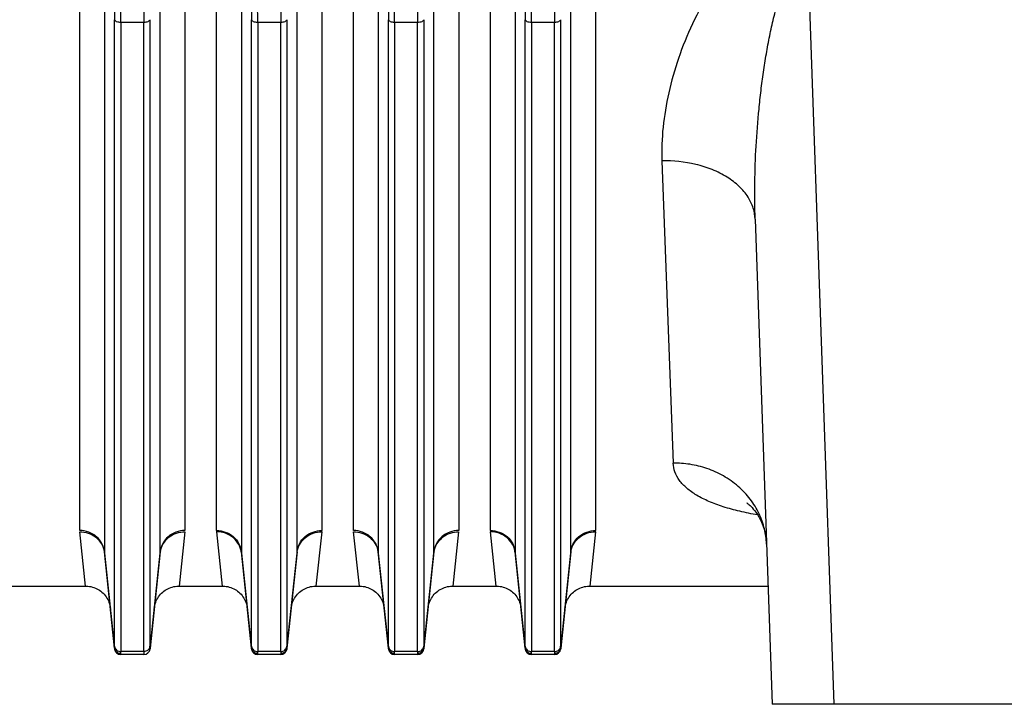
# Model space of a CAD drawing. Extents: x -3093 to 1181, y 8 to 2278.
# Tile 59 of 67: x 434 to 592, y 940 to 1050. Entities that reach past the tile are written whole.
import ezdxf

# ---------------------------------------------------------------- set-up
doc = ezdxf.new("R2010")
doc.units = 0
doc.header["$LTSCALE"] = 65.395
doc.layers.get('0').update_dxf_attribs({"linetype": 'CONTINUOUS'})

msp = doc.modelspace()

# ---------------------------------------------------------------- linework, layer by layer
at = {"color": 2, "linetype": 'CONTINUOUS'}
for p, q in [((443.42, 967.62), (443.42, 1074.75)), ((460.33, 1074.75), (460.33, 967.62)), ((465.42, 967.62), (465.42, 1074.75)), ((482.33, 1074.75), (482.33, 967.62)), ((487.42, 967.62), (487.42, 1074.75)), ((504.33, 1074.75), (504.33, 967.62)), ((509.42, 967.62), (509.42, 1074.75)), ((526.33, 1074.75), (526.33, 967.62)), ((444.37, 958.7), (443.43, 967.4)), ((460.31, 967.4), (459.38, 958.7)), ((466.37, 958.7), (465.43, 967.4)), ((482.31, 967.4), (481.38, 958.7)), ((488.37, 958.7), (487.43, 967.4)), ((504.31, 967.4), (503.38, 958.7)), ((510.37, 958.7), (509.43, 967.4)), ((526.31, 967.4), (525.38, 958.7)), ((449.02, 948.64), (449.03, 948.59)), ((454.72, 948.64), (454.72, 948.59)), ((471.02, 948.64), (471.03, 948.59)), ((476.72, 948.64), (476.72, 948.59)), ((493.02, 948.64), (493.03, 948.59)), ((498.72, 948.64), (498.72, 948.59)), ((515.02, 948.64), (515.03, 948.59)), ((520.72, 948.64), (520.72, 948.59)), ((450.02, 947.7), (450.02, 947.75)), ((453.73, 947.75), (453.72, 947.7)), ((472.02, 947.7), (472.02, 947.75)), ((475.73, 947.75), (475.72, 947.7)), ((494.02, 947.7), (494.02, 947.75)), ((497.73, 947.75), (497.72, 947.7)), ((516.02, 947.7), (516.02, 947.75)), ((519.73, 947.75), (519.72, 947.7))]:
    msp.add_line(p, q, dxfattribs=at)
at = {"color": 9, "linetype": 'CONTINUOUS'}
for p, q in [((447.4, 1073.23), (447.4, 964.18)), ((456.35, 964.18), (456.35, 1073.23)), ((469.4, 1073.23), (469.4, 964.18)), ((478.35, 964.18), (478.35, 1073.23)), ((491.4, 1073.23), (491.4, 964.18)), ((500.35, 964.18), (500.35, 1073.23)), ((513.4, 1073.23), (513.4, 964.18)), ((522.35, 964.18), (522.35, 1073.23)), ((564.67, 939.7), (560.47, 1059.95)), ((449.03, 949.02), (449.03, 1049.69)), ((453.72, 1049.24), (450.03, 1049.24)), ((450.03, 1049.24), (450.03, 948.16)), ((453.72, 948.16), (453.72, 1049.24)), ((454.71, 1049.69), (454.71, 949.02)), ((471.03, 949.02), (471.03, 1049.69)), ((475.72, 1049.24), (472.03, 1049.24)), ((472.03, 1049.24), (472.03, 948.16)), ((475.72, 948.16), (475.72, 1049.24)), ((476.71, 1049.69), (476.71, 949.02)), ((493.03, 949.02), (493.03, 1049.69)), ((497.72, 1049.24), (494.03, 1049.24)), ((494.03, 1049.24), (494.03, 948.16)), ((497.72, 948.16), (497.72, 1049.24)), ((498.71, 1049.69), (498.71, 949.02)), ((515.03, 949.02), (515.03, 1049.69)), ((519.72, 1049.24), (516.03, 1049.24)), ((516.03, 1049.24), (516.03, 948.16)), ((519.72, 948.16), (519.72, 1049.24)), ((520.71, 1049.69), (520.71, 949.02)), ((536.99, 1027.01), (538.81, 978.45)), ((449.02, 948.73), (447.4, 964.18)), ((456.35, 964.18), (454.72, 948.73)), ((471.02, 948.73), (469.4, 964.18)), ((478.35, 964.18), (476.72, 948.73)), ((493.02, 948.73), (491.4, 964.18)), ((500.35, 964.18), (498.72, 948.73)), ((515.02, 948.73), (513.4, 964.18)), ((522.35, 964.18), (520.72, 948.73)), ((453.72, 948.16), (450.03, 948.16)), ((475.72, 948.16), (472.03, 948.16)), ((497.72, 948.16), (494.03, 948.16)), ((519.72, 948.16), (516.03, 948.16))]:
    msp.add_line(p, q, dxfattribs=at)
at = {"color": 6, "linetype": 'CONTINUOUS'}
for p, q in [((551.98, 1017.63), (554.7, 939.7)), ((447.41, 964), (449.02, 948.64)), ((454.72, 948.64), (456.34, 964)), ((469.41, 964), (471.02, 948.64)), ((476.72, 948.64), (478.34, 964)), ((491.41, 964), (493.02, 948.64)), ((498.72, 948.64), (500.34, 964)), ((513.41, 964), (515.02, 948.64)), ((520.72, 948.64), (522.34, 964)), ((415.71, 958.7), (444.37, 958.7)), ((459.38, 958.7), (466.37, 958.7)), ((481.38, 958.7), (488.37, 958.7)), ((503.38, 958.7), (510.37, 958.7)), ((525.38, 958.7), (554.03, 958.7)), ((453.72, 947.7), (450.02, 947.7)), ((475.72, 947.7), (472.02, 947.7)), ((497.72, 947.7), (494.02, 947.7)), ((519.72, 947.7), (516.02, 947.7)), ((630.05, 939.7), (554.7, 939.7))]:
    msp.add_line(p, q, dxfattribs=at)
for points in [[(550.69, 971.99), (550.69, 971.99), (550.66, 972.01), (550.67, 972), (550.69, 971.99), (550.74, 971.96), (550.81, 971.91), (550.9, 971.84), (551.01, 971.74), (551.15, 971.62), (551.31, 971.47), (551.49, 971.29), (551.68, 971.07), (551.89, 970.82), (552.11, 970.53), (552.33, 970.21), (552.55, 969.84), (552.78, 969.41), (553.01, 968.94), (553.22, 968.4), (553.41, 967.83), (553.57, 967.22), (553.69, 966.61), (553.76, 965.99), (553.8, 965.45)], [(444.37, 958.7), (444.48, 958.7), (444.73, 958.68), (444.97, 958.65), (445.22, 958.6), (445.46, 958.54), (445.7, 958.47), (445.93, 958.38), (446.16, 958.27), (446.38, 958.15), (446.59, 958.02), (446.8, 957.87), (446.99, 957.72), (447.17, 957.55), (447.35, 957.37), (447.51, 957.17), (447.66, 956.97), (447.79, 956.76), (447.91, 956.54), (448.02, 956.32), (448.12, 956.09), (448.2, 955.85), (448.26, 955.61), (448.31, 955.36), (448.34, 955.12)], [(455.4, 955.12), (455.44, 955.36), (455.49, 955.61), (455.55, 955.85), (455.63, 956.09), (455.72, 956.32), (455.83, 956.54), (455.95, 956.76), (456.09, 956.97), (456.24, 957.17), (456.4, 957.37), (456.57, 957.55), (456.76, 957.72), (456.95, 957.87), (457.15, 958.02), (457.37, 958.15), (457.59, 958.27), (457.81, 958.38), (458.05, 958.47), (458.28, 958.54), (458.53, 958.6), (458.77, 958.65), (459.02, 958.68), (459.27, 958.7), (459.38, 958.7)], [(466.37, 958.7), (466.48, 958.7), (466.73, 958.68), (466.97, 958.65), (467.22, 958.6), (467.46, 958.54), (467.7, 958.47), (467.93, 958.38), (468.16, 958.27), (468.38, 958.15), (468.59, 958.02), (468.8, 957.87), (468.99, 957.72), (469.17, 957.55), (469.35, 957.37), (469.51, 957.17), (469.66, 956.97), (469.79, 956.76), (469.91, 956.54), (470.02, 956.32), (470.12, 956.09), (470.2, 955.85), (470.26, 955.61), (470.31, 955.36), (470.34, 955.12)], [(477.4, 955.12), (477.44, 955.36), (477.49, 955.61), (477.55, 955.85), (477.63, 956.09), (477.72, 956.32), (477.83, 956.54), (477.95, 956.76), (478.09, 956.97), (478.24, 957.17), (478.4, 957.37), (478.57, 957.55), (478.76, 957.72), (478.95, 957.87), (479.15, 958.02), (479.37, 958.15), (479.59, 958.27), (479.81, 958.38), (480.05, 958.47), (480.28, 958.54), (480.53, 958.6), (480.77, 958.65), (481.02, 958.68), (481.27, 958.7), (481.38, 958.7)], [(488.37, 958.7), (488.48, 958.7), (488.73, 958.68), (488.97, 958.65), (489.22, 958.6), (489.46, 958.54), (489.7, 958.47), (489.93, 958.38), (490.16, 958.27), (490.38, 958.15), (490.59, 958.02), (490.8, 957.87), (490.99, 957.72), (491.17, 957.55), (491.35, 957.37), (491.51, 957.17), (491.66, 956.97), (491.79, 956.76), (491.91, 956.54), (492.02, 956.32), (492.12, 956.09), (492.2, 955.85), (492.26, 955.61), (492.31, 955.36), (492.34, 955.12)], [(499.4, 955.12), (499.44, 955.36), (499.49, 955.61), (499.55, 955.85), (499.63, 956.09), (499.72, 956.32), (499.83, 956.54), (499.95, 956.76), (500.09, 956.97), (500.24, 957.17), (500.4, 957.37), (500.57, 957.55), (500.76, 957.72), (500.95, 957.87), (501.15, 958.02), (501.37, 958.15), (501.59, 958.27), (501.81, 958.38), (502.05, 958.47), (502.28, 958.54), (502.53, 958.6), (502.77, 958.65), (503.02, 958.68), (503.27, 958.7), (503.38, 958.7)], [(510.37, 958.7), (510.48, 958.7), (510.73, 958.68), (510.97, 958.65), (511.22, 958.6), (511.46, 958.54), (511.7, 958.47), (511.93, 958.38), (512.16, 958.27), (512.38, 958.15), (512.59, 958.02), (512.8, 957.87), (512.99, 957.72), (513.17, 957.55), (513.35, 957.37), (513.51, 957.17), (513.66, 956.97), (513.79, 956.76), (513.91, 956.54), (514.02, 956.32), (514.12, 956.09), (514.2, 955.85), (514.26, 955.61), (514.31, 955.36), (514.34, 955.12)], [(521.4, 955.12), (521.44, 955.36), (521.49, 955.61), (521.55, 955.85), (521.63, 956.09), (521.72, 956.32), (521.83, 956.54), (521.95, 956.76), (522.09, 956.97), (522.24, 957.17), (522.4, 957.37), (522.57, 957.55), (522.76, 957.72), (522.95, 957.87), (523.15, 958.02), (523.37, 958.15), (523.59, 958.27), (523.81, 958.38), (524.05, 958.47), (524.28, 958.54), (524.53, 958.6), (524.77, 958.65), (525.02, 958.68), (525.27, 958.7), (525.38, 958.7)]]:
    msp.add_lwpolyline(points, dxfattribs=at)
at = {"color": 2, "linetype": 'CONTINUOUS'}
for centre, radius, start, end in [((467.46, 967.62), 2.04, 180.0415, 186.0201), ((480.29, 967.62), 2.04, 353.9799, 359.9585), ((511.46, 967.62), 2.04, 180.0415, 186.0201), ((524.29, 967.62), 2.04, 353.9799, 359.9585), ((443.8, 963.62), 3.63, 6.0131, 10.0842), ((449.13, 964.18), 1.73, 179.9972, 185.9873), ((459.94, 963.62), 3.62, 169.9923, 173.9872), ((454.62, 964.18), 1.73, 354.0127, 0.0028), ((487.8, 963.62), 3.63, 6.0131, 10.0842), ((493.13, 964.18), 1.73, 179.9972, 185.9873), ((503.94, 963.62), 3.62, 169.9923, 173.9872), ((498.62, 964.18), 1.73, 354.0127, 0.0028), ((449.99, 948.82), 0.969, 185.7805, 190.9317), ((450.02, 948.7), 1, 186, 270), ((453.72, 948.7), 1, 270, 354), ((453.8, 949.11), 0.918, 342.9942, 353.9631), ((453.87, 948.66), 0.852, 3.025, 4.1941), ((471.99, 948.82), 0.969, 185.7805, 190.9317), ((472.02, 948.7), 1, 186, 270), ((475.72, 948.7), 1, 270, 354), ((475.75, 948.83), 0.979, 343.621, 354.1918), ((475.87, 948.66), 0.852, 3.025, 4.1941), ((493.99, 948.82), 0.969, 185.7805, 190.9317), ((494.02, 948.7), 1, 186, 270), ((497.72, 948.7), 1, 270, 354), ((497.75, 948.83), 0.979, 343.621, 354.1918), ((497.87, 948.66), 0.852, 3.025, 4.1941), ((515.99, 948.82), 0.969, 185.7805, 190.9317), ((516.02, 948.7), 1, 186, 270), ((519.72, 948.7), 1, 270, 354), ((519.75, 948.83), 0.979, 343.621, 354.1918), ((519.87, 948.66), 0.852, 3.025, 4.1941), ((450.02, 948.84), 1.01, 264.6592, 269.8596), ((472.02, 948.84), 1.01, 264.6592, 269.8596), ((494.02, 948.84), 1.01, 264.6592, 269.8596), ((516.02, 948.84), 1.01, 264.6592, 269.8596)]:
    msp.add_arc(centre, radius, start, end, dxfattribs=at)
at = {"color": 9, "linetype": 'CONTINUOUS'}
for centre, start, end in [((471.13, 964.18), 179.9972, 185.9873), ((476.62, 964.18), 354.0127, 0.0028), ((515.13, 964.18), 179.9972, 185.9873), ((520.62, 964.18), 354.0127, 0.0028)]:
    msp.add_arc(centre, 1.73, start, end, dxfattribs=at)
for points, knots in [([(560.47, 1065.66), (559.89, 1065.66), (558.71, 1065.57), (556.44, 1065.05), (553.8, 1063.86), (551.07, 1061.88), (548.7, 1059.57), (546.65, 1057.07), (544.27, 1053.62), (541.83, 1049.12), (539.58, 1043.57), (537.99, 1038), (537.06, 1032.48), (536.92, 1028.81), (536.99, 1027.01)], [0, 0, 0, 0, 0.036096, 0.071983, 0.142479, 0.211287, 0.278553, 0.344487, 0.409239, 0.535447, 0.657568, 0.775643, 0.889707, 1, 1, 1, 1]), ([(551.98, 1017.63), (551.91, 1019.58), (551.88, 1023.5), (552.09, 1029.41), (552.48, 1034.35), (552.91, 1038.31), (553.3, 1041.26), (553.76, 1044.19), (554.3, 1047.09), (554.92, 1049.92), (555.53, 1052.22), (556.09, 1054), (556.54, 1055.26), (556.96, 1056.27), (557.32, 1057.03), (557.7, 1057.74), (558.19, 1058.52), (558.86, 1059.31), (559.51, 1059.76), (560.07, 1059.93), (560.34, 1059.95), (560.47, 1059.95)], [0, 0, 0, 0, 0.131137, 0.26408, 0.398046, 0.46515, 0.532148, 0.59887, 0.66507, 0.730383, 0.794227, 0.825312, 0.855591, 0.884811, 0.898888, 0.912535, 0.938281, 0.961428, 0.981655, 0.990938, 1, 1, 1, 1]), ([(448.95, 1053.55), (448.96, 1053.21), (449.01, 1051.92), (449.03, 1050.64), (449.03, 1049.69)], [0, 0, 0, 0, 0.261306, 1, 1, 1, 1]), ([(450.03, 1049.24), (450.03, 1049.58), (450.02, 1051), (449.98, 1052.43), (449.94, 1053.52)], [0, 0, 0, 0, 0.235467, 1, 1, 1, 1]), ([(453.81, 1053.52), (453.79, 1053.15), (453.74, 1051.72), (453.72, 1050.29), (453.72, 1049.24)], [0, 0, 0, 0, 0.261342, 1, 1, 1, 1]), ([(470.95, 1053.55), (470.96, 1053.21), (471.01, 1051.92), (471.03, 1050.64), (471.03, 1049.69)], [0, 0, 0, 0, 0.261306, 1, 1, 1, 1]), ([(472.03, 1049.24), (472.03, 1049.58), (472.02, 1051), (471.98, 1052.43), (471.94, 1053.52)], [0, 0, 0, 0, 0.235467, 1, 1, 1, 1]), ([(475.81, 1053.52), (475.79, 1053.15), (475.74, 1051.72), (475.72, 1050.29), (475.72, 1049.24)], [0, 0, 0, 0, 0.261342, 1, 1, 1, 1]), ([(492.95, 1053.55), (492.96, 1053.21), (493.01, 1051.92), (493.03, 1050.64), (493.03, 1049.69)], [0, 0, 0, 0, 0.261306, 1, 1, 1, 1]), ([(494.03, 1049.24), (494.03, 1049.58), (494.02, 1051), (493.98, 1052.43), (493.94, 1053.52)], [0, 0, 0, 0, 0.235467, 1, 1, 1, 1]), ([(497.81, 1053.52), (497.79, 1053.15), (497.74, 1051.72), (497.72, 1050.29), (497.72, 1049.24)], [0, 0, 0, 0, 0.261342, 1, 1, 1, 1]), ([(514.95, 1053.55), (514.96, 1053.21), (515.01, 1051.92), (515.03, 1050.64), (515.03, 1049.69)], [0, 0, 0, 0, 0.261306, 1, 1, 1, 1]), ([(516.03, 1049.24), (516.03, 1049.58), (516.02, 1051), (515.98, 1052.43), (515.94, 1053.52)], [0, 0, 0, 0, 0.235467, 1, 1, 1, 1]), ([(519.81, 1053.52), (519.79, 1053.15), (519.74, 1051.72), (519.72, 1050.29), (519.72, 1049.24)], [0, 0, 0, 0, 0.261342, 1, 1, 1, 1]), ([(450.03, 1049.24), (449.91, 1049.24), (449.68, 1049.26), (449.32, 1049.36), (449.06, 1049.54), (449.03, 1049.69)], [0, 0, 0, 0, 0.305862, 0.601798, 1, 1, 1, 1]), ([(454.71, 1049.69), (454.68, 1049.54), (454.42, 1049.36), (454.07, 1049.26), (453.83, 1049.24), (453.72, 1049.24)], [0, 0, 0, 0, 0.398202, 0.694138, 1, 1, 1, 1]), ([(472.03, 1049.24), (471.91, 1049.24), (471.68, 1049.26), (471.32, 1049.36), (471.06, 1049.54), (471.03, 1049.69)], [0, 0, 0, 0, 0.305862, 0.601798, 1, 1, 1, 1]), ([(476.71, 1049.69), (476.68, 1049.54), (476.42, 1049.36), (476.07, 1049.26), (475.83, 1049.24), (475.72, 1049.24)], [0, 0, 0, 0, 0.398202, 0.694138, 1, 1, 1, 1]), ([(494.03, 1049.24), (493.91, 1049.24), (493.68, 1049.26), (493.32, 1049.36), (493.06, 1049.54), (493.03, 1049.69)], [0, 0, 0, 0, 0.305862, 0.601798, 1, 1, 1, 1]), ([(498.71, 1049.69), (498.68, 1049.54), (498.42, 1049.36), (498.07, 1049.26), (497.83, 1049.24), (497.72, 1049.24)], [0, 0, 0, 0, 0.398202, 0.694138, 1, 1, 1, 1]), ([(516.03, 1049.24), (515.91, 1049.24), (515.68, 1049.26), (515.32, 1049.36), (515.06, 1049.54), (515.03, 1049.69)], [0, 0, 0, 0, 0.305862, 0.601798, 1, 1, 1, 1]), ([(520.71, 1049.69), (520.68, 1049.54), (520.42, 1049.36), (520.07, 1049.26), (519.83, 1049.24), (519.72, 1049.24)], [0, 0, 0, 0, 0.398202, 0.694138, 1, 1, 1, 1]), ([(551.98, 1017.63), (551.96, 1018.23), (551.73, 1019.49), (550.86, 1021.31), (549.41, 1023.01), (547.45, 1024.5), (545.08, 1025.68), (541.59, 1026.77), (538.81, 1027.05), (536.99, 1027.01)], [0, 0, 0, 0, 0.092675, 0.194817, 0.309051, 0.436006, 0.573556, 0.717222, 1, 1, 1, 1]), ([(553.8, 965.45), (553.77, 966.26), (553.54, 967.94), (552.67, 970.39), (551.24, 972.73), (549.29, 974.8), (546.91, 976.47), (544.28, 977.65), (541.54, 978.32), (539.7, 978.46), (538.81, 978.45)], [0, 0, 0, 0, 0.111124, 0.229472, 0.354284, 0.484067, 0.616506, 0.748658, 0.87741, 1, 1, 1, 1]), ([(552.38, 970.12), (551.41, 970.29), (549.55, 970.65), (546.92, 971.37), (544.59, 972.22), (542.61, 973.21), (541, 974.33), (539.79, 975.59), (539.02, 976.97), (538.83, 977.97), (538.81, 978.45)], [0, 0, 0, 0, 0.17332, 0.333901, 0.479836, 0.609989, 0.724381, 0.824671, 0.914609, 1, 1, 1, 1]), ([(465.42, 967.62), (465.89, 967.62), (466.87, 967.45), (468.16, 966.71), (469.08, 965.55), (469.35, 964.62), (469.4, 964.18)], [0, 0, 0, 0, 0.24608, 0.507041, 0.763683, 1, 1, 1, 1]), ([(469.41, 964), (469.36, 964.44), (469.09, 965.37), (468.17, 966.52), (466.88, 967.25), (465.9, 967.41), (465.43, 967.4)], [0, 0, 0, 0, 0.236636, 0.493016, 0.753688, 1, 1, 1, 1]), ([(478.34, 964), (478.38, 964.44), (478.66, 965.37), (479.58, 966.52), (480.87, 967.25), (481.84, 967.41), (482.31, 967.4)], [0, 0, 0, 0, 0.236639, 0.493021, 0.75369, 1, 1, 1, 1]), ([(478.35, 964.18), (478.39, 964.62), (478.67, 965.55), (479.59, 966.71), (480.88, 967.45), (481.86, 967.62), (482.33, 967.62)], [0, 0, 0, 0, 0.236317, 0.492959, 0.75392, 1, 1, 1, 1]), ([(509.42, 967.62), (509.89, 967.62), (510.87, 967.45), (512.16, 966.71), (513.08, 965.55), (513.35, 964.62), (513.4, 964.18)], [0, 0, 0, 0, 0.24608, 0.507041, 0.763683, 1, 1, 1, 1]), ([(513.41, 964), (513.36, 964.44), (513.09, 965.37), (512.17, 966.52), (510.88, 967.25), (509.9, 967.41), (509.43, 967.4)], [0, 0, 0, 0, 0.236636, 0.493016, 0.753688, 1, 1, 1, 1]), ([(522.34, 964), (522.38, 964.44), (522.66, 965.37), (523.58, 966.52), (524.87, 967.25), (525.84, 967.41), (526.31, 967.4)], [0, 0, 0, 0, 0.236639, 0.493021, 0.75369, 1, 1, 1, 1]), ([(522.35, 964.18), (522.39, 964.62), (522.67, 965.55), (523.59, 966.71), (524.88, 967.45), (525.86, 967.62), (526.33, 967.62)], [0, 0, 0, 0, 0.236317, 0.492959, 0.75392, 1, 1, 1, 1]), ([(449.03, 948.8), (449.03, 948.8), (449.03, 948.77), (449.03, 948.75), (449.02, 948.73)], [0, 0, 0, 0, 0.272205, 1, 1, 1, 1]), ([(449.03, 949.02), (449.03, 949), (449.03, 948.93), (449.03, 948.86), (449.03, 948.8)], [0, 0, 0, 0, 0.282402, 1, 1, 1, 1]), ([(449.03, 949.02), (449.04, 948.9), (449.11, 948.67), (449.34, 948.38), (449.67, 948.2), (449.91, 948.16), (450.03, 948.16)], [0, 0, 0, 0, 0.236096, 0.492651, 0.753712, 1, 1, 1, 1]), ([(450.02, 947.84), (450.02, 947.86), (450.03, 947.96), (450.03, 948.07), (450.03, 948.16)], [0, 0, 0, 0, 0.19628, 1, 1, 1, 1]), ([(471.03, 948.8), (471.03, 948.8), (471.03, 948.77), (471.03, 948.75), (471.02, 948.73)], [0, 0, 0, 0, 0.272205, 1, 1, 1, 1]), ([(471.03, 949.02), (471.03, 949), (471.03, 948.93), (471.03, 948.86), (471.03, 948.8)], [0, 0, 0, 0, 0.282402, 1, 1, 1, 1]), ([(471.03, 949.02), (471.04, 948.9), (471.11, 948.67), (471.34, 948.38), (471.67, 948.2), (471.91, 948.16), (472.03, 948.16)], [0, 0, 0, 0, 0.236096, 0.492651, 0.753712, 1, 1, 1, 1]), ([(472.02, 947.84), (472.02, 947.86), (472.03, 947.96), (472.03, 948.07), (472.03, 948.16)], [0, 0, 0, 0, 0.19628, 1, 1, 1, 1]), ([(475.72, 948.16), (475.84, 948.16), (476.08, 948.2), (476.4, 948.38), (476.63, 948.67), (476.7, 948.9), (476.71, 949.02)], [0, 0, 0, 0, 0.246288, 0.507349, 0.763904, 1, 1, 1, 1]), ([(475.72, 948.16), (475.72, 948.12), (475.72, 948.02), (475.72, 947.91), (475.73, 947.84)], [0, 0, 0, 0, 0.303535, 1, 1, 1, 1]), ([(476.72, 948.8), (476.72, 948.82), (476.71, 948.89), (476.71, 948.96), (476.71, 949.02)], [0, 0, 0, 0, 0.217512, 1, 1, 1, 1]), ([(476.72, 948.73), (476.72, 948.73), (476.72, 948.76), (476.72, 948.78), (476.72, 948.8)], [0, 0, 0, 0, 0.227785, 1, 1, 1, 1]), ([(493.03, 948.8), (493.03, 948.8), (493.03, 948.77), (493.03, 948.75), (493.02, 948.73)], [0, 0, 0, 0, 0.272205, 1, 1, 1, 1]), ([(493.03, 949.02), (493.03, 949), (493.03, 948.93), (493.03, 948.86), (493.03, 948.8)], [0, 0, 0, 0, 0.282402, 1, 1, 1, 1]), ([(493.03, 949.02), (493.04, 948.9), (493.11, 948.67), (493.34, 948.38), (493.67, 948.2), (493.91, 948.16), (494.03, 948.16)], [0, 0, 0, 0, 0.236096, 0.492651, 0.753712, 1, 1, 1, 1]), ([(494.02, 947.84), (494.02, 947.86), (494.03, 947.96), (494.03, 948.07), (494.03, 948.16)], [0, 0, 0, 0, 0.19628, 1, 1, 1, 1]), ([(497.72, 948.16), (497.84, 948.16), (498.08, 948.2), (498.4, 948.38), (498.63, 948.67), (498.7, 948.9), (498.71, 949.02)], [0, 0, 0, 0, 0.246288, 0.507349, 0.763904, 1, 1, 1, 1]), ([(497.72, 948.16), (497.72, 948.12), (497.72, 948.02), (497.72, 947.91), (497.73, 947.84)], [0, 0, 0, 0, 0.303535, 1, 1, 1, 1]), ([(498.72, 948.8), (498.72, 948.82), (498.71, 948.89), (498.71, 948.96), (498.71, 949.02)], [0, 0, 0, 0, 0.217512, 1, 1, 1, 1]), ([(498.72, 948.73), (498.72, 948.73), (498.72, 948.76), (498.72, 948.78), (498.72, 948.8)], [0, 0, 0, 0, 0.227785, 1, 1, 1, 1]), ([(515.03, 948.8), (515.03, 948.8), (515.03, 948.77), (515.03, 948.75), (515.02, 948.73)], [0, 0, 0, 0, 0.272205, 1, 1, 1, 1]), ([(515.03, 949.02), (515.03, 949), (515.03, 948.93), (515.03, 948.86), (515.03, 948.8)], [0, 0, 0, 0, 0.282402, 1, 1, 1, 1]), ([(515.03, 949.02), (515.04, 948.9), (515.11, 948.67), (515.34, 948.38), (515.67, 948.2), (515.91, 948.16), (516.03, 948.16)], [0, 0, 0, 0, 0.236096, 0.492651, 0.753712, 1, 1, 1, 1]), ([(516.02, 947.84), (516.02, 947.86), (516.03, 947.96), (516.03, 948.07), (516.03, 948.16)], [0, 0, 0, 0, 0.19628, 1, 1, 1, 1]), ([(519.72, 948.16), (519.84, 948.16), (520.08, 948.2), (520.4, 948.38), (520.63, 948.67), (520.7, 948.9), (520.71, 949.02)], [0, 0, 0, 0, 0.246288, 0.507349, 0.763904, 1, 1, 1, 1]), ([(519.72, 948.16), (519.72, 948.12), (519.72, 948.02), (519.72, 947.91), (519.73, 947.84)], [0, 0, 0, 0, 0.303535, 1, 1, 1, 1]), ([(520.72, 948.8), (520.72, 948.82), (520.71, 948.89), (520.71, 948.96), (520.71, 949.02)], [0, 0, 0, 0, 0.217512, 1, 1, 1, 1]), ([(520.72, 948.73), (520.72, 948.73), (520.72, 948.76), (520.72, 948.78), (520.72, 948.8)], [0, 0, 0, 0, 0.227785, 1, 1, 1, 1])]:
    msp.add_open_spline(points, degree=3, knots=knots, dxfattribs=at)
at = {"color": 2, "linetype": 'CONTINUOUS'}
for points, knots in [([(447.4, 964.18), (447.35, 964.64), (447.07, 965.57), (446.16, 966.7), (444.88, 967.44), (443.91, 967.62), (443.42, 967.62)], [0, 0, 0, 0, 0.244819, 0.492956, 0.745134, 1, 1, 1, 1]), ([(443.43, 967.4), (443.88, 967.41), (444.8, 967.27), (446.05, 966.6), (446.98, 965.55), (447.3, 964.68), (447.37, 964.25)], [0, 0, 0, 0, 0.244593, 0.503657, 0.760319, 1, 1, 1, 1]), ([(460.33, 967.62), (459.84, 967.62), (458.86, 967.44), (457.59, 966.7), (456.68, 965.57), (456.39, 964.64), (456.35, 964.18)], [0, 0, 0, 0, 0.254866, 0.507044, 0.755181, 1, 1, 1, 1]), ([(456.37, 964.25), (456.45, 964.68), (456.77, 965.54), (457.7, 966.6), (458.94, 967.27), (459.87, 967.41), (460.31, 967.4)], [0, 0, 0, 0, 0.239625, 0.496283, 0.755377, 1, 1, 1, 1]), ([(491.4, 964.18), (491.35, 964.64), (491.07, 965.57), (490.16, 966.7), (488.88, 967.44), (487.91, 967.62), (487.42, 967.62)], [0, 0, 0, 0, 0.244819, 0.492956, 0.745134, 1, 1, 1, 1]), ([(487.43, 967.4), (487.88, 967.41), (488.8, 967.27), (490.05, 966.6), (490.98, 965.55), (491.3, 964.68), (491.37, 964.25)], [0, 0, 0, 0, 0.244593, 0.503657, 0.760319, 1, 1, 1, 1]), ([(504.33, 967.62), (503.84, 967.62), (502.86, 967.44), (501.59, 966.7), (500.68, 965.57), (500.39, 964.64), (500.35, 964.18)], [0, 0, 0, 0, 0.254866, 0.507044, 0.755181, 1, 1, 1, 1]), ([(500.37, 964.25), (500.45, 964.68), (500.77, 965.54), (501.7, 966.6), (502.94, 967.27), (503.87, 967.41), (504.31, 967.4)], [0, 0, 0, 0, 0.239625, 0.496283, 0.755377, 1, 1, 1, 1]), ([(449.02, 948.73), (449.02, 948.72), (449.02, 948.69), (449.02, 948.66), (449.02, 948.64)], [0, 0, 0, 0, 0.291665, 1, 1, 1, 1]), ([(449.93, 947.84), (449.72, 947.86), (449.3, 948.04), (449.08, 948.43), (449.04, 948.64)], [0, 0, 0, 0, 0.502177, 1, 1, 1, 1]), ([(454.68, 948.84), (454.62, 948.65), (454.35, 948.29), (453.93, 948.16), (453.72, 948.16)], [0, 0, 0, 0, 0.493294, 1, 1, 1, 1]), ([(453.72, 948.16), (453.72, 948.12), (453.72, 948.02), (453.72, 947.91), (453.73, 947.84)], [0, 0, 0, 0, 0.303538, 1, 1, 1, 1]), ([(454.72, 948.8), (454.72, 948.82), (454.71, 948.89), (454.71, 948.96), (454.71, 949.02)], [0, 0, 0, 0, 0.217486, 1, 1, 1, 1]), ([(454.72, 948.73), (454.72, 948.73), (454.72, 948.76), (454.72, 948.78), (454.72, 948.8)], [0, 0, 0, 0, 0.227807, 1, 1, 1, 1]), ([(454.72, 948.64), (454.72, 948.64), (454.72, 948.67), (454.72, 948.69), (454.72, 948.71)], [0, 0, 0, 0, 0.214732, 1, 1, 1, 1]), ([(471.02, 948.73), (471.02, 948.72), (471.02, 948.69), (471.02, 948.66), (471.02, 948.64)], [0, 0, 0, 0, 0.291665, 1, 1, 1, 1]), ([(471.93, 947.84), (471.72, 947.86), (471.3, 948.04), (471.08, 948.43), (471.04, 948.64)], [0, 0, 0, 0, 0.502177, 1, 1, 1, 1]), ([(476.69, 948.55), (476.63, 948.35), (476.37, 947.97), (475.93, 947.84), (475.73, 947.84)], [0, 0, 0, 0, 0.50562, 1, 1, 1, 1]), ([(476.72, 948.64), (476.72, 948.64), (476.72, 948.67), (476.72, 948.69), (476.72, 948.71)], [0, 0, 0, 0, 0.214732, 1, 1, 1, 1]), ([(493.02, 948.73), (493.02, 948.72), (493.02, 948.69), (493.02, 948.66), (493.02, 948.64)], [0, 0, 0, 0, 0.291665, 1, 1, 1, 1]), ([(493.93, 947.84), (493.72, 947.86), (493.3, 948.04), (493.08, 948.43), (493.04, 948.64)], [0, 0, 0, 0, 0.502177, 1, 1, 1, 1]), ([(498.69, 948.55), (498.63, 948.35), (498.37, 947.97), (497.93, 947.84), (497.73, 947.84)], [0, 0, 0, 0, 0.50562, 1, 1, 1, 1]), ([(498.72, 948.64), (498.72, 948.64), (498.72, 948.67), (498.72, 948.69), (498.72, 948.71)], [0, 0, 0, 0, 0.214732, 1, 1, 1, 1]), ([(515.02, 948.73), (515.02, 948.72), (515.02, 948.69), (515.02, 948.66), (515.02, 948.64)], [0, 0, 0, 0, 0.291665, 1, 1, 1, 1]), ([(515.93, 947.84), (515.72, 947.86), (515.3, 948.04), (515.08, 948.43), (515.04, 948.64)], [0, 0, 0, 0, 0.502177, 1, 1, 1, 1]), ([(520.69, 948.55), (520.63, 948.35), (520.37, 947.97), (519.93, 947.84), (519.73, 947.84)], [0, 0, 0, 0, 0.50562, 1, 1, 1, 1]), ([(520.72, 948.64), (520.72, 948.64), (520.72, 948.67), (520.72, 948.69), (520.72, 948.71)], [0, 0, 0, 0, 0.214732, 1, 1, 1, 1]), ([(450.02, 947.75), (450.02, 947.75), (450.02, 947.78), (450.02, 947.81), (450.02, 947.84)], [0, 0, 0, 0, 0.204351, 1, 1, 1, 1]), ([(453.73, 947.84), (453.73, 947.83), (453.73, 947.8), (453.73, 947.77), (453.73, 947.75)], [0, 0, 0, 0, 0.296153, 1, 1, 1, 1]), ([(472.02, 947.75), (472.02, 947.75), (472.02, 947.78), (472.02, 947.81), (472.02, 947.84)], [0, 0, 0, 0, 0.204351, 1, 1, 1, 1]), ([(475.73, 947.84), (475.73, 947.83), (475.73, 947.8), (475.73, 947.77), (475.73, 947.75)], [0, 0, 0, 0, 0.296156, 1, 1, 1, 1]), ([(494.02, 947.75), (494.02, 947.75), (494.02, 947.78), (494.02, 947.81), (494.02, 947.84)], [0, 0, 0, 0, 0.204351, 1, 1, 1, 1]), ([(497.73, 947.84), (497.73, 947.83), (497.73, 947.8), (497.73, 947.77), (497.73, 947.75)], [0, 0, 0, 0, 0.296156, 1, 1, 1, 1]), ([(516.02, 947.75), (516.02, 947.75), (516.02, 947.78), (516.02, 947.81), (516.02, 947.84)], [0, 0, 0, 0, 0.204351, 1, 1, 1, 1]), ([(519.73, 947.84), (519.73, 947.83), (519.73, 947.8), (519.73, 947.77), (519.73, 947.75)], [0, 0, 0, 0, 0.296156, 1, 1, 1, 1])]:
    msp.add_open_spline(points, degree=3, knots=knots, dxfattribs=at)

doc.saveas('drawing.dxf')
